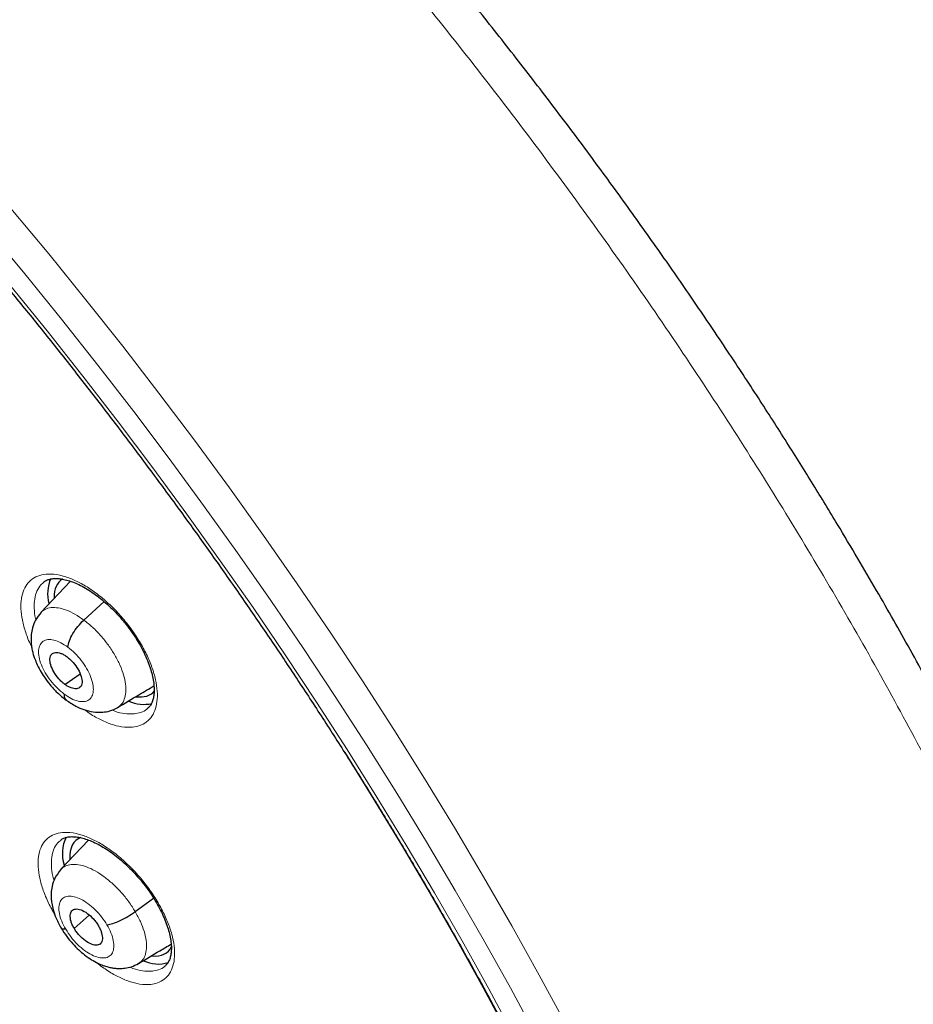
# Model space of a CAD drawing. Header units: millimetres. Extents: x 8 to 2427, y 12 to 2587.
# Tile 74 of 153: x 2267 to 2285, y 855 to 875. Entities that reach past the tile are written whole.
import ezdxf

# ---------------------------------------------------------------- set-up
doc = ezdxf.new("R2010")
doc.units = ezdxf.units.MM

msp = doc.modelspace()

# ---------------------------------------------------------------- linework, layer by layer
at = {"color": 7, "linetype": 'Continuous', "lineweight": 30}
for p, q in [((2267.869, 863.339), (2267.255, 862.69)), ((2268.149, 862.531), (2268.572, 862.914)), ((2267.755, 861.194), (2268.07, 861.413)), ((2268.244, 857.959), (2267.669, 857.351)), ((2269.216, 856.473), (2269.597, 856.755)), ((2267.948, 856.124), (2268.261, 856.398))]:
    msp.add_line(p, q, dxfattribs=at)
at = {"color": 252, "linetype": 'Continuous', "lineweight": 0, "flags": 128}
for points in [[(2261.077, 875.683), (2261.896, 874.832), (2262.707, 873.968), (2263.51, 873.092), (2264.305, 872.203), (2265.09, 871.303), (2265.866, 870.392), (2266.632, 869.471), (2267.387, 868.54), (2268.13, 867.6), (2268.863, 866.652), (2269.583, 865.696), (2270.29, 864.734), (2270.984, 863.765), (2271.664, 862.79), (2272.331, 861.81), (2272.982, 860.826), (2273.619, 859.838), (2274.24, 858.848), (2274.846, 857.855), (2275.435, 856.86), (2276.007, 855.864), (2276.562, 854.868), (2277.1, 853.873)], [(2262.558, 875.644), (2263.39, 874.757), (2264.214, 873.857), (2265.03, 872.945), (2265.836, 872.021), (2266.632, 871.086), (2267.418, 870.141), (2268.193, 869.186), (2268.957, 868.221), (2269.708, 867.248), (2270.447, 866.267), (2271.173, 865.279), (2271.885, 864.285), (2272.583, 863.284), (2273.267, 862.279), (2273.936, 861.269), (2274.59, 860.255), (2275.227, 859.238), (2275.848, 858.219), (2276.453, 857.198), (2277.04, 856.176), (2277.61, 855.154), (2278.162, 854.133)], [(2277.558, 853.876), (2277.012, 854.888), (2276.447, 855.9), (2275.866, 856.911), (2275.267, 857.922), (2274.652, 858.931), (2274.021, 859.938), (2273.374, 860.942), (2272.711, 861.942), (2272.034, 862.937), (2271.343, 863.928), (2270.638, 864.913), (2269.919, 865.891), (2269.187, 866.862), (2268.443, 867.826), (2267.687, 868.781), (2266.92, 869.726), (2266.142, 870.663), (2265.354, 871.588), (2264.555, 872.503), (2263.748, 873.406), (2262.932, 874.297), (2262.108, 875.175)]]:
    msp.add_lwpolyline(points, dxfattribs=at)
at = {"color": 7, "linetype": 'Continuous', "lineweight": 30, "flags": 128}
msp.add_lwpolyline([(2273.558, 859.794), (2273.569, 859.778), (2274.177, 858.804), (2274.769, 857.827), (2275.345, 856.85), (2275.905, 855.871), (2276.448, 854.892), (2276.974, 853.914)], dxfattribs=at)
at = {"color": 7, "linetype": 'Continuous', "lineweight": 30}
for centre, radius, start, end in [((2268.213, 863.075), 0.817, 157.0076, 194.299), ((2269.398, 861.559), 0.78, 246.3024, 282.0751), ((2268.501, 857.676), 0.798, 154.4554, 197.3391), ((2269.695, 856.088), 0.705, 244.4047, 287.1106)]:
    msp.add_arc(centre, radius, start, end, dxfattribs=at)
for centre, major_axis, ratio, start_param, end_param in [((2268.621, 862.187), (-0.946, 1.177), 0.459963, 6.231615, 6.800285), ((2268.621, 862.187), (-0.946, 1.177), 0.459963, 2.685889, 3.237083), ((2268.939, 856.795), (-0.941, 1.169), 0.458717, 6.13363, 6.840563), ((2268.939, 856.795), (-0.941, 1.169), 0.458717, 2.702085, 3.356819)]:
    msp.add_ellipse(centre, major_axis=major_axis, ratio=ratio, start_param=start_param, end_param=end_param, dxfattribs=at)
for points, knots in [([(2288.05, 824.676), (2288.127, 824.736), (2288.278, 824.854), (2288.481, 825.021), (2288.661, 825.175), (2288.818, 825.314), (2288.964, 825.447), (2289.097, 825.573), (2289.223, 825.696), (2289.345, 825.818), (2289.474, 825.951), (2289.606, 826.092), (2289.734, 826.233), (2289.849, 826.364), (2289.951, 826.484), (2290.068, 826.624), (2290.199, 826.787), (2290.346, 826.978), (2290.489, 827.173), (2290.631, 827.373), (2290.77, 827.579), (2290.905, 827.789), (2291.037, 828.003), (2291.166, 828.222), (2291.297, 828.456), (2291.436, 828.717), (2291.585, 829.013), (2291.744, 829.351), (2291.901, 829.715), (2292.049, 830.084), (2292.177, 830.434), (2292.278, 830.73), (2292.356, 830.972), (2292.412, 831.158), (2292.46, 831.321), (2292.504, 831.478), (2292.555, 831.666), (2292.618, 831.91), (2292.692, 832.219), (2292.78, 832.626), (2292.874, 833.122), (2292.966, 833.696), (2293.042, 834.288), (2293.096, 834.828), (2293.132, 835.31), (2293.157, 835.73), (2293.173, 836.143), (2293.182, 836.529), (2293.185, 836.868), (2293.185, 837.138), (2293.182, 837.345), (2293.18, 837.497), (2293.177, 837.636), (2293.173, 837.782), (2293.167, 837.955), (2293.158, 838.189), (2293.143, 838.494), (2293.12, 838.875), (2293.089, 839.291), (2293.046, 839.794), (2292.987, 840.358), (2292.914, 840.955), (2292.839, 841.5), (2292.763, 841.994), (2292.686, 842.464), (2292.591, 842.999), (2292.469, 843.633), (2292.31, 844.393), (2292.12, 845.221), (2291.897, 846.118), (2291.646, 847.048), (2291.367, 848.006), (2291.061, 848.987), (2290.716, 850.028), (2290.356, 851.043), (2289.993, 852.013), (2289.644, 852.908), (2289.287, 853.782), (2288.881, 854.741), (2288.425, 855.774), (2287.92, 856.87), (2287.424, 857.903), (2286.942, 858.871), (2286.491, 859.749), (2286.072, 860.541), (2285.689, 861.25), (2285.327, 861.905), (2284.975, 862.531), (2284.613, 863.161), (2284.223, 863.827), (2283.786, 864.56), (2283.296, 865.364), (2282.748, 866.24), (2282.156, 867.165), (2281.517, 868.138), (2280.851, 869.125), (2280.161, 870.121), (2279.45, 871.122), (2278.701, 872.148), (2277.926, 873.183), (2277.134, 874.211), (2276.331, 875.228), (2275.415, 876.358), (2274.381, 877.594), (2273.226, 878.929), (2272.054, 880.236), (2270.886, 881.493), (2269.725, 882.699), (2268.574, 883.856), (2267.624, 884.779), (2266.896, 885.468), (2266.409, 885.922), (2265.967, 886.328), (2265.572, 886.687), (2265.223, 887), (2264.921, 887.268), (2264.666, 887.493), (2264.459, 887.674), (2264.298, 887.814), (2264.191, 887.907), (2264.107, 887.979), (2264.016, 888.058), (2263.88, 888.175), (2263.699, 888.33), (2263.482, 888.514), (2263.24, 888.717), (2262.898, 889.003), (2262.443, 889.379), (2261.863, 889.851), (2261.228, 890.356), (2260.554, 890.881), (2259.871, 891.4), (2259.172, 891.92), (2258.474, 892.427), (2257.783, 892.915), (2257.139, 893.359), (2256.543, 893.761), (2255.984, 894.129), (2255.449, 894.473), (2254.928, 894.802), (2254.452, 895.095), (2254.018, 895.357), (2253.629, 895.588), (2253.372, 895.737), (2253.246, 895.81)], [0, 0, 0, 0, 0.004217, 0.008284, 0.012222, 0.015958, 0.01932, 0.022303, 0.025139, 0.027883, 0.031143, 0.034732, 0.038073, 0.041127, 0.043894, 0.046373, 0.050715, 0.054906, 0.059201, 0.0636, 0.068057, 0.072537, 0.07702, 0.081477, 0.086091, 0.091338, 0.09724, 0.103711, 0.111091, 0.117983, 0.124387, 0.130251, 0.133986, 0.137258, 0.140065, 0.142547, 0.145406, 0.149865, 0.155135, 0.161218, 0.17036, 0.179656, 0.189007, 0.198414, 0.204715, 0.211041, 0.217366, 0.223116, 0.228044, 0.232152, 0.234803, 0.236946, 0.238693, 0.240738, 0.243203, 0.246088, 0.250688, 0.256067, 0.262071, 0.267955, 0.27676, 0.285026, 0.291949, 0.298442, 0.304505, 0.31033, 0.319235, 0.32889, 0.339294, 0.350445, 0.362341, 0.373565, 0.385378, 0.397777, 0.410764, 0.421374, 0.431885, 0.442021, 0.451783, 0.465081, 0.47762, 0.4894, 0.500423, 0.51069, 0.519368, 0.527422, 0.534852, 0.541716, 0.548808, 0.556382, 0.564437, 0.573854, 0.583853, 0.594433, 0.605593, 0.617333, 0.628507, 0.64016, 0.652283, 0.664542, 0.676776, 0.688985, 0.701169, 0.717883, 0.734551, 0.751176, 0.767759, 0.783481, 0.799167, 0.814819, 0.821947, 0.828453, 0.834332, 0.839584, 0.844209, 0.848206, 0.851574, 0.854314, 0.856426, 0.857908, 0.858562, 0.859727, 0.86151, 0.863912, 0.866858, 0.870031, 0.873396, 0.88028, 0.88785, 0.896108, 0.905054, 0.914095, 0.922694, 0.932262, 0.941216, 0.949553, 0.957275, 0.964407, 0.97131, 0.978091, 0.98475, 0.989898, 0.995058, 1, 1, 1, 1]), ([(2244.982, 888.435), (2245.104, 888.364), (2245.46, 888.158), (2246.05, 887.805), (2246.754, 887.37), (2247.46, 886.921), (2248.168, 886.456), (2248.877, 885.977), (2249.588, 885.483), (2250.3, 884.975), (2251.012, 884.452), (2251.724, 883.916), (2252.437, 883.367), (2253.149, 882.803), (2253.86, 882.227), (2254.57, 881.638), (2255.278, 881.037), (2255.985, 880.423), (2256.689, 879.798), (2257.391, 879.161), (2258.09, 878.512), (2258.785, 877.853), (2259.478, 877.183), (2260.166, 876.502), (2260.85, 875.812), (2261.529, 875.111), (2262.203, 874.402), (2262.873, 873.683), (2263.536, 872.956), (2264.194, 872.22), (2264.846, 871.477), (2265.491, 870.726), (2266.129, 869.967), (2266.76, 869.202), (2267.384, 868.43), (2268, 867.652), (2268.608, 866.869), (2269.207, 866.079), (2269.798, 865.285), (2270.38, 864.487), (2270.953, 863.684), (2271.517, 862.877), (2272.071, 862.067), (2272.614, 861.253), (2273.148, 860.437), (2273.671, 859.619), (2274.183, 858.799), (2274.684, 857.977), (2275.174, 857.155), (2275.652, 856.331), (2276.119, 855.508), (2276.574, 854.684), (2277.016, 853.861), (2277.446, 853.039), (2277.864, 852.219), (2278.269, 851.4), (2278.661, 850.583), (2279.04, 849.768), (2279.405, 848.957), (2279.757, 848.149), (2280.095, 847.344), (2280.42, 846.544), (2280.73, 845.748), (2281.027, 844.957), (2281.309, 844.172), (2281.576, 843.392), (2281.83, 842.618), (2282.068, 841.85), (2282.292, 841.089), (2282.501, 840.336), (2282.695, 839.59), (2282.874, 838.852), (2283.038, 838.122), (2283.187, 837.401), (2283.321, 836.689), (2283.439, 835.986), (2283.543, 835.293), (2283.631, 834.61), (2283.703, 833.937), (2283.76, 833.275), (2283.802, 832.624), (2283.829, 831.984), (2283.84, 831.356), (2283.836, 830.74), (2283.817, 830.136), (2283.782, 829.544), (2283.733, 828.966), (2283.668, 828.4), (2283.588, 827.847), (2283.492, 827.308), (2283.382, 826.783), (2283.257, 826.271), (2283.118, 825.774), (2282.963, 825.291), (2282.794, 824.823), (2282.61, 824.369), (2282.411, 823.929), (2282.198, 823.505), (2281.97, 823.096), (2281.727, 822.703), (2281.471, 822.324), (2281.199, 821.962), (2280.914, 821.615), (2280.614, 821.284), (2280.329, 820.996), (2280.138, 820.825), (2280.057, 820.753)], [0, 0, 0, 0, 0.005089, 0.014752, 0.024417, 0.034083, 0.043751, 0.053419, 0.063089, 0.07276, 0.082433, 0.092106, 0.10178, 0.111456, 0.121132, 0.130809, 0.140487, 0.150166, 0.159845, 0.169525, 0.179206, 0.188888, 0.19857, 0.208252, 0.217935, 0.227618, 0.237302, 0.246986, 0.25667, 0.266355, 0.27604, 0.285725, 0.29541, 0.305095, 0.31478, 0.324465, 0.33415, 0.343836, 0.353521, 0.363206, 0.37289, 0.382575, 0.392259, 0.401943, 0.411627, 0.42131, 0.430993, 0.440675, 0.450357, 0.460038, 0.469719, 0.479399, 0.489078, 0.498757, 0.508435, 0.518112, 0.527788, 0.537463, 0.547137, 0.556811, 0.566483, 0.576154, 0.585823, 0.595492, 0.605159, 0.614825, 0.624489, 0.634152, 0.643814, 0.653473, 0.663132, 0.672789, 0.682444, 0.692097, 0.701749, 0.7114, 0.721049, 0.730697, 0.740343, 0.749989, 0.759634, 0.769278, 0.778922, 0.788566, 0.79821, 0.807856, 0.817503, 0.827153, 0.836806, 0.846464, 0.856127, 0.865797, 0.875475, 0.885163, 0.894862, 0.904574, 0.9143, 0.924042, 0.933801, 0.943578, 0.953373, 0.963187, 0.97302, 0.982868, 0.992731, 1, 1, 1, 1]), ([(2267.317, 863.319), (2267.319, 863.321), (2267.34, 863.342), (2267.386, 863.364), (2267.465, 863.389), (2267.552, 863.398), (2267.652, 863.393), (2267.762, 863.373), (2267.883, 863.337), (2268.012, 863.285), (2268.147, 863.217), (2268.285, 863.133), (2268.426, 863.034), (2268.566, 862.921), (2268.704, 862.796), (2268.838, 862.661), (2268.966, 862.516), (2269.085, 862.365), (2269.196, 862.208), (2269.295, 862.048), (2269.382, 861.888), (2269.456, 861.729), (2269.516, 861.574), (2269.562, 861.426), (2269.593, 861.286), (2269.609, 861.156), (2269.611, 861.039), (2269.6, 860.937), (2269.578, 860.849), (2269.545, 860.777), (2269.51, 860.724), (2269.479, 860.699), (2269.466, 860.688)], [0, 0, 0, 0, 0.004874, 0.046886, 0.081769, 0.118819, 0.150629, 0.184489, 0.218249, 0.251895, 0.285872, 0.320152, 0.354339, 0.38882, 0.423459, 0.457965, 0.492712, 0.527474, 0.561974, 0.596718, 0.631363, 0.66553, 0.700015, 0.734289, 0.767801, 0.801706, 0.835485, 0.868476, 0.90203, 0.936741, 0.972247, 1, 1, 1, 1]), ([(2267.261, 862.687), (2267.219, 862.636), (2267.143, 862.541), (2267.081, 862.381), (2267.055, 862.244), (2267.049, 862.127), (2267.055, 862.027), (2267.069, 861.932), (2267.091, 861.841), (2267.122, 861.742), (2267.168, 861.624), (2267.238, 861.486), (2267.332, 861.334), (2267.45, 861.178), (2267.601, 861.011), (2267.718, 860.917), (2267.78, 860.868)], [0, 0, 0, 0, 0.103033, 0.18866, 0.257116, 0.309436, 0.359626, 0.405759, 0.450586, 0.494724, 0.552912, 0.632426, 0.706105, 0.79185, 0.88967, 1, 1, 1, 1]), ([(2267.816, 861.968), (2267.824, 862.01), (2267.84, 862.095), (2267.916, 862.25), (2268.022, 862.404), (2268.107, 862.489), (2268.149, 862.531)], [0, 0, 0, 0, 0.248183, 0.499351, 0.75057, 1, 1, 1, 1]), ([(2267.755, 861.194), (2267.733, 861.211), (2267.689, 861.246), (2267.608, 861.332), (2267.52, 861.453), (2267.452, 861.604), (2267.436, 861.735), (2267.47, 861.828), (2267.553, 861.866), (2267.649, 861.851), (2267.734, 861.813), (2267.778, 861.783), (2267.8, 861.767)], [0, 0, 0, 0, 0.062834, 0.125531, 0.250818, 0.375512, 0.499981, 0.624468, 0.749177, 0.874464, 0.937162, 1, 1, 1, 1]), ([(2267.8, 861.767), (2267.822, 861.75), (2267.865, 861.715), (2267.947, 861.629), (2268.035, 861.508), (2268.103, 861.357), (2268.119, 861.226), (2268.085, 861.133), (2268.002, 861.095), (2267.906, 861.11), (2267.821, 861.148), (2267.777, 861.178), (2267.755, 861.194)], [0, 0, 0, 0, 0.062834, 0.125532, 0.250819, 0.375512, 0.499983, 0.62447, 0.749178, 0.874464, 0.937163, 1, 1, 1, 1]), ([(2268.85, 860.713), (2268.999, 860.802), (2269.253, 860.954), (2269.502, 861.103), (2269.606, 861.165)], [0, 0, 0, 0, 0.583529, 1, 1, 1, 1]), ([(2267.739, 860.993), (2267.739, 860.957), (2267.74, 860.903), (2267.773, 860.885), (2267.784, 860.879)], [0, 0, 0, 0, 0.668195, 1, 1, 1, 1]), ([(2267.779, 860.873), (2267.847, 860.826), (2267.969, 860.743), (2268.158, 860.663), (2268.338, 860.617), (2268.528, 860.61), (2268.702, 860.64), (2268.799, 860.688), (2268.853, 860.715)], [0, 0, 0, 0, 0.1979381, 0.3541921, 0.5290081, 0.7014589, 0.8344983, 1, 1, 1, 1]), ([(2267.665, 857.957), (2267.666, 857.958), (2267.685, 857.977), (2267.728, 857.998), (2267.804, 858.023), (2267.889, 858.032), (2267.988, 858.027), (2268.096, 858.008), (2268.215, 857.973), (2268.343, 857.922), (2268.478, 857.855), (2268.616, 857.772), (2268.757, 857.674), (2268.898, 857.563), (2269.036, 857.439), (2269.171, 857.305), (2269.3, 857.161), (2269.422, 857.011), (2269.534, 856.855), (2269.636, 856.697), (2269.726, 856.537), (2269.802, 856.38), (2269.865, 856.225), (2269.913, 856.077), (2269.946, 855.938), (2269.965, 855.809), (2269.97, 855.692), (2269.961, 855.59), (2269.941, 855.503), (2269.911, 855.431), (2269.876, 855.377), (2269.846, 855.351), (2269.832, 855.339)], [0, 0, 0, 0, 0.00258, 0.044825, 0.079638, 0.11664, 0.148329, 0.182069, 0.21573, 0.249308, 0.283224, 0.317476, 0.351643, 0.386102, 0.420758, 0.455263, 0.490001, 0.524793, 0.559294, 0.594028, 0.628704, 0.662858, 0.697322, 0.731611, 0.765128, 0.798935, 0.832678, 0.865602, 0.898945, 0.933482, 0.968761, 1, 1, 1, 1]), ([(2267.672, 857.346), (2267.627, 857.29), (2267.545, 857.187), (2267.487, 857.012), (2267.468, 856.869), (2267.469, 856.751), (2267.482, 856.638), (2267.513, 856.5), (2267.573, 856.323), (2267.643, 856.196), (2267.681, 856.126)], [0, 0, 0, 0, 0.175025, 0.3167857, 0.4269121, 0.5077422, 0.58754, 0.697327, 0.83537, 1, 1, 1, 1]), ([(2267.948, 856.124), (2267.935, 856.149), (2267.907, 856.198), (2267.873, 856.294), (2267.859, 856.403), (2267.891, 856.497), (2267.973, 856.536), (2268.089, 856.518), (2268.222, 856.442), (2268.33, 856.343), (2268.407, 856.251), (2268.438, 856.202), (2268.453, 856.178)], [0, 0, 0, 0, 0.062835, 0.125528, 0.250809, 0.375516, 0.499999, 0.624482, 0.74919, 0.874471, 0.937165, 1, 1, 1, 1]), ([(2268.629, 856.196), (2268.668, 856.204), (2268.746, 856.219), (2268.902, 856.283), (2269.067, 856.37), (2269.166, 856.439), (2269.216, 856.473)], [0, 0, 0, 0, 0.2483759, 0.4994352, 0.750536, 1, 1, 1, 1]), ([(2267.68, 856.127), (2267.717, 856.069), (2267.787, 855.958), (2267.912, 855.807), (2268.037, 855.68), (2268.169, 855.568), (2268.303, 855.474), (2268.434, 855.402), (2268.547, 855.354), (2268.642, 855.324), (2268.725, 855.305), (2268.807, 855.293), (2268.9, 855.288), (2269.013, 855.295), (2269.149, 855.324), (2269.236, 855.368), (2269.284, 855.392)], [0, 0, 0, 0, 0.100663, 0.193251, 0.278182, 0.355478, 0.446588, 0.524174, 0.589597, 0.644409, 0.688239, 0.729161, 0.774716, 0.834802, 0.909867, 1, 1, 1, 1]), ([(2267.772, 856.105), (2267.74, 856.104), (2267.696, 856.101), (2267.689, 856.124), (2267.688, 856.13)], [0, 0, 0, 0, 0.716336, 1, 1, 1, 1]), ([(2268.453, 856.178), (2268.467, 856.153), (2268.494, 856.103), (2268.528, 856.007), (2268.542, 855.899), (2268.51, 855.804), (2268.428, 855.765), (2268.313, 855.783), (2268.179, 855.86), (2268.071, 855.958), (2267.995, 856.05), (2267.964, 856.099), (2267.948, 856.124)], [0, 0, 0, 0, 0.062835, 0.125528, 0.25081, 0.375517, 0.5, 0.624483, 0.749191, 0.874472, 0.937165, 1, 1, 1, 1]), ([(2269.282, 855.392), (2269.432, 855.482), (2269.661, 855.619), (2269.886, 855.753), (2269.963, 855.799)], [0, 0, 0, 0, 0.65532, 1, 1, 1, 1])]:
    msp.add_open_spline(points, degree=3, knots=knots, dxfattribs=at)
at = {"color": 252, "linetype": 'Continuous', "lineweight": 0}
for points, knots in [([(2252.301, 895.719), (2253.29, 895.125), (2255.268, 893.938), (2258.275, 891.831), (2261.281, 889.507), (2264.268, 886.959), (2267.211, 884.213), (2270.086, 881.29), (2272.873, 878.213), (2275.548, 875.006), (2278.091, 871.693), (2280.482, 868.302), (2282.702, 864.858), (2284.734, 861.388), (2286.562, 857.919), (2288.171, 854.48), (2289.549, 851.096), (2290.686, 847.794), (2291.572, 844.6), (2292.2, 841.539), (2292.565, 838.635), (2292.666, 835.911), (2292.5, 833.387), (2292.068, 831.085), (2291.377, 829.019), (2290.423, 827.217), (2289.327, 825.759), (2288.442, 825.039), (2288.051, 824.721)], [0, 0, 0, 0, 0.038768, 0.077536, 0.116305, 0.155073, 0.193841, 0.232609, 0.271377, 0.310146, 0.348914, 0.387682, 0.42645, 0.465219, 0.503987, 0.542755, 0.581523, 0.620291, 0.65906, 0.697828, 0.736596, 0.775364, 0.814132, 0.852901, 0.891669, 0.930437, 0.969205, 1, 1, 1, 1]), ([(2269.163, 860.305), (2269.212, 860.314), (2269.321, 860.332), (2269.457, 860.409), (2269.57, 860.529), (2269.645, 860.689), (2269.681, 860.883), (2269.675, 861.107), (2269.63, 861.352), (2269.546, 861.613), (2269.425, 861.881), (2269.271, 862.15), (2269.089, 862.412), (2268.883, 862.658), (2268.659, 862.883), (2268.425, 863.08), (2268.185, 863.243), (2267.948, 863.368), (2267.7, 863.459), (2267.471, 863.496), (2267.269, 863.477), (2267.111, 863.415), (2266.985, 863.309), (2266.896, 863.164), (2266.845, 862.981), (2266.835, 862.769), (2266.865, 862.531), (2266.937, 862.275), (2267.006, 862.088), (2267.058, 861.989), (2267.063, 861.979)], [0, 0, 0, 0, 0.030498, 0.067358, 0.104218, 0.141083, 0.177949, 0.214778, 0.251607, 0.288376, 0.325144, 0.361852, 0.39856, 0.435236, 0.471913, 0.508599, 0.545285, 0.582018, 0.618751, 0.664573, 0.701438, 0.738304, 0.775169, 0.812035, 0.848893, 0.885751, 0.922563, 0.959375, 0.996123, 1, 1, 1, 1]), ([(2267.152, 862.536), (2267.15, 862.546), (2267.126, 862.632), (2267.115, 862.78), (2267.122, 862.973), (2267.17, 863.135), (2267.236, 863.252), (2267.298, 863.298), (2267.32, 863.315)], [0, 0, 0, 0, 0.026499, 0.239596, 0.452991, 0.666388, 0.879849, 1, 1, 1, 1]), ([(2267.257, 862.688), (2267.284, 862.712), (2267.341, 862.764), (2267.465, 862.795), (2267.615, 862.79), (2267.784, 862.743), (2267.964, 862.66), (2268.087, 862.574), (2268.149, 862.531)], [0, 0, 0, 0, 0.149457, 0.319495, 0.489555, 0.659675, 0.829721, 1, 1, 1, 1]), ([(2268.149, 862.531), (2268.21, 862.483), (2268.332, 862.386), (2268.505, 862.206), (2268.662, 862.01), (2268.797, 861.803), (2268.905, 861.593), (2268.981, 861.389), (2269.021, 861.198), (2269.026, 861.028), (2268.995, 860.884), (2268.938, 860.775), (2268.876, 860.735), (2268.848, 860.717)], [0, 0, 0, 0, 0.092714, 0.185305, 0.277934, 0.37053, 0.463114, 0.555618, 0.648071, 0.740649, 0.83323, 0.92569, 1, 1, 1, 1]), ([(2267.739, 860.993), (2267.69, 861.033), (2267.591, 861.114), (2267.456, 861.268), (2267.343, 861.434), (2267.26, 861.604), (2267.212, 861.766), (2267.203, 861.908), (2267.233, 862.021), (2267.3, 862.097), (2267.399, 862.131), (2267.524, 862.121), (2267.667, 862.069), (2267.766, 862.001), (2267.816, 861.968)], [0, 0, 0, 0, 0.083336, 0.16667, 0.250004, 0.333338, 0.41667, 0.500002, 0.583331, 0.666665, 0.750001, 0.833337, 0.916667, 1, 1, 1, 1]), ([(2267.816, 861.968), (2267.865, 861.928), (2267.964, 861.847), (2268.098, 861.693), (2268.211, 861.527), (2268.295, 861.357), (2268.342, 861.195), (2268.352, 861.053), (2268.322, 860.94), (2268.256, 860.864), (2268.156, 860.83), (2268.031, 860.841), (2267.888, 860.893), (2267.789, 860.96), (2267.739, 860.993)], [0, 0, 0, 0, 0.083336, 0.16667, 0.250004, 0.333338, 0.41667, 0.500002, 0.583331, 0.666665, 0.750001, 0.833337, 0.916667, 1, 1, 1, 1]), ([(2268.161, 860.668), (2268.188, 860.648), (2268.294, 860.568), (2268.481, 860.463), (2268.713, 860.363), (2268.948, 860.301), (2269.087, 860.304), (2269.163, 860.305)], [0, 0, 0, 0, 0.075057, 0.296426, 0.518126, 0.739827, 1, 1, 1, 1]), ([(2269.199, 860.581), (2269.131, 860.58), (2269.005, 860.577), (2268.842, 860.614), (2268.752, 860.653), (2268.731, 860.662)], [0, 0, 0, 0, 0.475612, 0.880921, 1, 1, 1, 1]), ([(2269.466, 860.688), (2269.464, 860.686), (2269.429, 860.647), (2269.34, 860.608), (2269.243, 860.589), (2269.199, 860.581)], [0, 0, 0, 0, 0.031127, 0.561321, 1, 1, 1, 1]), ([(2269.539, 854.959), (2269.587, 854.967), (2269.693, 854.986), (2269.827, 855.062), (2269.936, 855.181), (2270.008, 855.34), (2270.04, 855.533), (2270.031, 855.755), (2269.983, 855.998), (2269.895, 856.257), (2269.771, 856.523), (2269.614, 856.79), (2269.43, 857.05), (2269.222, 857.295), (2268.997, 857.519), (2268.761, 857.714), (2268.521, 857.877), (2268.284, 858.001), (2268.037, 858.092), (2267.809, 858.128), (2267.61, 858.109), (2267.454, 858.048), (2267.332, 857.943), (2267.246, 857.798), (2267.199, 857.617), (2267.192, 857.406), (2267.226, 857.17), (2267.299, 856.916), (2267.407, 856.655), (2267.505, 856.481), (2267.553, 856.397)], [0, 0, 0, 0, 0.029189, 0.064941, 0.100693, 0.136434, 0.172175, 0.207879, 0.243582, 0.279238, 0.314895, 0.350515, 0.386135, 0.421746, 0.457357, 0.492989, 0.528622, 0.564297, 0.599972, 0.644519, 0.680265, 0.716012, 0.751759, 0.787507, 0.823238, 0.858969, 0.894658, 0.930347, 0.96599, 1, 1, 1, 1]), ([(2267.531, 857.117), (2267.522, 857.147), (2267.49, 857.253), (2267.471, 857.42), (2267.476, 857.611), (2267.52, 857.772), (2267.584, 857.888), (2267.645, 857.935), (2267.668, 857.953)], [0, 0, 0, 0, 0.079187, 0.279647, 0.480366, 0.681087, 0.881916, 1, 1, 1, 1]), ([(2267.67, 857.35), (2267.699, 857.375), (2267.758, 857.427), (2267.884, 857.457), (2268.034, 857.453), (2268.202, 857.409), (2268.383, 857.324), (2268.568, 857.203), (2268.752, 857.051), (2268.926, 856.875), (2269.086, 856.68), (2269.172, 856.542), (2269.216, 856.473)], [0, 0, 0, 0, 0.09328, 0.194024, 0.294768, 0.395379, 0.496043, 0.596793, 0.697555, 0.798353, 0.899107, 1, 1, 1, 1]), ([(2267.772, 856.105), (2267.742, 856.161), (2267.682, 856.274), (2267.634, 856.435), (2267.624, 856.576), (2267.653, 856.689), (2267.719, 856.765), (2267.819, 856.799), (2267.944, 856.789), (2268.087, 856.735), (2268.237, 856.642), (2268.385, 856.515), (2268.522, 856.363), (2268.594, 856.252), (2268.629, 856.196)], [0, 0, 0, 0, 0.083336, 0.16667, 0.250005, 0.333339, 0.416673, 0.500003, 0.583336, 0.666668, 0.750003, 0.833337, 0.916667, 1, 1, 1, 1]), ([(2269.216, 856.473), (2269.254, 856.403), (2269.331, 856.264), (2269.406, 856.061), (2269.449, 855.87), (2269.456, 855.699), (2269.425, 855.557), (2269.368, 855.451), (2269.306, 855.412), (2269.28, 855.396)], [0, 0, 0, 0, 0.147966, 0.29573, 0.443558, 0.591333, 0.739089, 0.886721, 1, 1, 1, 1]), ([(2268.629, 856.196), (2268.66, 856.14), (2268.72, 856.028), (2268.767, 855.867), (2268.778, 855.725), (2268.749, 855.613), (2268.682, 855.537), (2268.583, 855.503), (2268.458, 855.513), (2268.315, 855.567), (2268.164, 855.66), (2268.017, 855.787), (2267.879, 855.938), (2267.808, 856.049), (2267.772, 856.105)], [0, 0, 0, 0, 0.083333, 0.166663, 0.249997, 0.333332, 0.416664, 0.499997, 0.583327, 0.666661, 0.749995, 0.83333, 0.916664, 1, 1, 1, 1]), ([(2268.39, 855.428), (2268.467, 855.37), (2268.622, 855.251), (2268.859, 855.115), (2269.091, 855.016), (2269.325, 854.954), (2269.464, 854.957), (2269.539, 854.959)], [0, 0, 0, 0, 0.1869, 0.381028, 0.575405, 0.769783, 1, 1, 1, 1]), ([(2269.575, 855.236), (2269.507, 855.235), (2269.381, 855.232), (2269.217, 855.27), (2269.125, 855.31), (2269.103, 855.319)], [0, 0, 0, 0, 0.473309, 0.872978, 1, 1, 1, 1]), ([(2269.833, 855.339), (2269.831, 855.338), (2269.798, 855.301), (2269.712, 855.263), (2269.617, 855.244), (2269.575, 855.236)], [0, 0, 0, 0, 0.018123, 0.558671, 1, 1, 1, 1])]:
    msp.add_open_spline(points, degree=3, knots=knots, dxfattribs=at)

doc.saveas('drawing.dxf')
